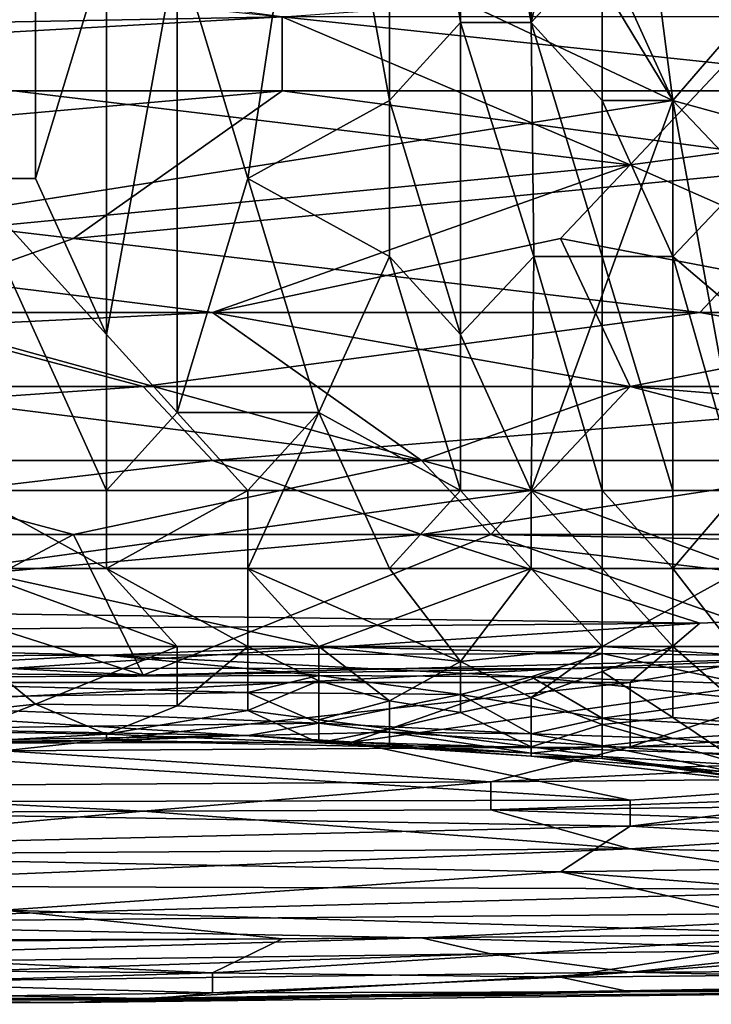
# Model space of a CAD drawing. Extents: x -0.375 to 0.375, y -0.309 to 0.309.
# Tile 118 of 226: x 0.177 to 0.198, y -0.301 to -0.271. Entities that reach past the tile are written whole.
import ezdxf

# ---------------------------------------------------------------- set-up
doc = ezdxf.new("R2010")
doc.units = 0

msp = doc.modelspace()

# ---------------------------------------------------------------- linework, layer by layer
for points in [[(0.196965, -0.273557, 0.449845), (0.184115, -0.25233, 0.449852), (0.181974, -0.266481, 0.449867)], [(0.196965, -0.273557, 0.449845), (0.194823, -0.257047, 0.449837), (0.184115, -0.25233, 0.449852)], [(0.166983, -0.278274, 0.44986), (0.181974, -0.266481, 0.449867), (0.166983, -0.257047, 0.449859)], [(0.186257, -0.261764, 0.347515), (0.188398, -0.257047, 0.345637), (0.188398, -0.273557, 0.346857)], [(0.19054, -0.271198, 0.344584), (0.188398, -0.257047, 0.345637), (0.19054, -0.259406, 0.343813)], [(0.188398, -0.273557, 0.346857), (0.188398, -0.257047, 0.345637), (0.19054, -0.271198, 0.344584)], [(0.214097, -0.278274, 0.449852), (0.222663, -0.257047, 0.449816), (0.194823, -0.257047, 0.449837)], [(0.214097, -0.278274, 0.449852), (0.194823, -0.257047, 0.449837), (0.196965, -0.273557, 0.449845)], [(0.175549, -0.275916, 0.35276), (0.175549, -0.259406, 0.352212), (0.177691, -0.259406, 0.35184)], [(0.177691, -0.275916, 0.352438), (0.175549, -0.275916, 0.35276), (0.177691, -0.259406, 0.35184)], [(0.177691, -0.275916, 0.352438), (0.177691, -0.259406, 0.35184), (0.179832, -0.26884, 0.351516)], [(0.19054, -0.271198, 0.344584), (0.19054, -0.259406, 0.343813), (0.192681, -0.271198, 0.342246)], [(0.19054, -0.259406, 0.343813), (0.192681, -0.259406, 0.341532), (0.192681, -0.271198, 0.342246)], [(0.192681, -0.271198, 0.342246), (0.192681, -0.259406, 0.341532), (0.194823, -0.261764, 0.338864)], [(0.184115, -0.275916, 0.349945), (0.181974, -0.26884, 0.350541), (0.186257, -0.261764, 0.347515)], [(0.184115, -0.275916, 0.349945), (0.186257, -0.261764, 0.347515), (0.188398, -0.273557, 0.346857)], [(0.194823, -0.26884, 0.339116), (0.192681, -0.271198, 0.342246), (0.194823, -0.261764, 0.338864)], [(0.145162, -0.273256, 0.444717), (0.140953, -0.266544, 0.444598), (0.18515, -0.271019, 0.444678)], [(0.166983, -0.278274, 0.44986), (0.196965, -0.273557, 0.449845), (0.181974, -0.266481, 0.449867)], [(0.194823, -0.26884, 0.339116), (0.196965, -0.266481, 0.335457), (0.199003, -0.271198, 0.331558)], [(0.198958, -0.26884, 0.331558), (0.199003, -0.271198, 0.331558), (0.196965, -0.266481, 0.335457)], [(0.161999, -0.271455, 0.554931), (0.18515, -0.271019, 0.554689), (0.168313, -0.268781, 0.556108)], [(0.179832, -0.280633, 0.352137), (0.177691, -0.275916, 0.352438), (0.179832, -0.26884, 0.351516)], [(0.179832, -0.280633, 0.352137), (0.179832, -0.26884, 0.351516), (0.181974, -0.26884, 0.350541)], [(0.181974, -0.282991, 0.351631), (0.179832, -0.280633, 0.352137), (0.181974, -0.26884, 0.350541)], [(0.181974, -0.282991, 0.351631), (0.181974, -0.26884, 0.350541), (0.184115, -0.275916, 0.349945)], [(0.206196, -0.273256, 0.444814), (0.18515, -0.271019, 0.444678), (0.216719, -0.268781, 0.444693)], [(0.194823, -0.26884, 0.339116), (0.194823, -0.273557, 0.339462), (0.192681, -0.271198, 0.342246)], [(0.196965, -0.273557, 0.335791), (0.194823, -0.26884, 0.339116), (0.199003, -0.271198, 0.331558)], [(0.194823, -0.273557, 0.339462), (0.194823, -0.26884, 0.339116), (0.196965, -0.273557, 0.335791)], [(0.145162, -0.273256, 0.444717), (0.18515, -0.271019, 0.444678), (0.18515, -0.273256, 0.444761)], [(0.161999, -0.271455, 0.554931), (0.195673, -0.275494, 0.552225), (0.18515, -0.271019, 0.554689)], [(0.18515, -0.273256, 0.444761), (0.18515, -0.271019, 0.444678), (0.206196, -0.273256, 0.444814)], [(0.18515, -0.271019, 0.554689), (0.195673, -0.275494, 0.552225), (0.199882, -0.271019, 0.554347)], [(0.195673, -0.275494, 0.552225), (0.21251, -0.273256, 0.552796), (0.199882, -0.271019, 0.554347)], [(0.19054, -0.280633, 0.346139), (0.188398, -0.273557, 0.346857), (0.19054, -0.271198, 0.344584)], [(0.19054, -0.280633, 0.346139), (0.19054, -0.271198, 0.344584), (0.192759, -0.278274, 0.343187)], [(0.192759, -0.278274, 0.343187), (0.19054, -0.271198, 0.344584), (0.192681, -0.271198, 0.342246)], [(0.194823, -0.278274, 0.340344), (0.192681, -0.271198, 0.342246), (0.194823, -0.273557, 0.339462)], [(0.192759, -0.278274, 0.343187), (0.192681, -0.271198, 0.342246), (0.194823, -0.278274, 0.340344)], [(0.199206, -0.275916, 0.331558), (0.196965, -0.273557, 0.335791), (0.199003, -0.271198, 0.331558)], [(0.161999, -0.271455, 0.554931), (0.168313, -0.278126, 0.55106), (0.195673, -0.275494, 0.552225)], [(0.159894, -0.275494, 0.444851), (0.145162, -0.273256, 0.444717), (0.18515, -0.273256, 0.444761)], [(0.159894, -0.275494, 0.444851), (0.18515, -0.273256, 0.444761), (0.178836, -0.277731, 0.445087)], [(0.178836, -0.277731, 0.445087), (0.18515, -0.273256, 0.444761), (0.201987, -0.275494, 0.444943)], [(0.201987, -0.275494, 0.444943), (0.18515, -0.273256, 0.444761), (0.206196, -0.273256, 0.444814)], [(0.195673, -0.275494, 0.552225), (0.206196, -0.280149, 0.549124), (0.21251, -0.273256, 0.552796)], [(0.192681, -0.28535, 0.449903), (0.196965, -0.273557, 0.449845), (0.166983, -0.278274, 0.44986)], [(0.188398, -0.278274, 0.34749), (0.184115, -0.275916, 0.349945), (0.188398, -0.273557, 0.346857)], [(0.188398, -0.273557, 0.346857), (0.19054, -0.280633, 0.346139), (0.188398, -0.278274, 0.34749)], [(0.192681, -0.28535, 0.449903), (0.199106, -0.28535, 0.449888), (0.196965, -0.273557, 0.449845)], [(0.194823, -0.278274, 0.340344), (0.194823, -0.273557, 0.339462), (0.196965, -0.278274, 0.336653)], [(0.194823, -0.273557, 0.339462), (0.196965, -0.273557, 0.335791), (0.196965, -0.278274, 0.336653)], [(0.199206, -0.275916, 0.331558), (0.196965, -0.278274, 0.336653), (0.196965, -0.273557, 0.335791)], [(0.199106, -0.28535, 0.449888), (0.214097, -0.278274, 0.449852), (0.196965, -0.273557, 0.449845)], [(0.172522, -0.279969, 0.445373), (0.159894, -0.275494, 0.444851), (0.178836, -0.277731, 0.445087)], [(0.168313, -0.278126, 0.55106), (0.183045, -0.279969, 0.549666), (0.195673, -0.275494, 0.552225)], [(0.197777, -0.279969, 0.445447), (0.178836, -0.277731, 0.445087), (0.201987, -0.275494, 0.444943)], [(0.195673, -0.275494, 0.552225), (0.183045, -0.279969, 0.549666), (0.193568, -0.277731, 0.550961)], [(0.195673, -0.275494, 0.552225), (0.193568, -0.277731, 0.550961), (0.206196, -0.280149, 0.549124)], [(0.197777, -0.279969, 0.445447), (0.201987, -0.275494, 0.444943), (0.220928, -0.279969, 0.445515)], [(0.175549, -0.275916, 0.35276), (0.177691, -0.275916, 0.352438), (0.179832, -0.280633, 0.352137)], [(0.179832, -0.28535, 0.352523), (0.175549, -0.275916, 0.35276), (0.179832, -0.280633, 0.352137)], [(0.175549, -0.28535, 0.353086), (0.175549, -0.275916, 0.35276), (0.179832, -0.28535, 0.352523)], [(0.184115, -0.275916, 0.349945), (0.186257, -0.282991, 0.349715), (0.181974, -0.282991, 0.351631)], [(0.186257, -0.282991, 0.349715), (0.184115, -0.275916, 0.349945), (0.188398, -0.278274, 0.34749)], [(0.199206, -0.275916, 0.331558), (0.199736, -0.280633, 0.331558), (0.196965, -0.278274, 0.336653)], [(0.172522, -0.279969, 0.445373), (0.178836, -0.277731, 0.445087), (0.197777, -0.279969, 0.445447)], [(0.183045, -0.279969, 0.549666), (0.195673, -0.282206, 0.547923), (0.193568, -0.277731, 0.550961)], [(0.195673, -0.282206, 0.547923), (0.206196, -0.280149, 0.549124), (0.193568, -0.277731, 0.550961)], [(0.183045, -0.279969, 0.549666), (0.168313, -0.278126, 0.55106), (0.161999, -0.280992, 0.549124)], [(0.192681, -0.28535, 0.449903), (0.166983, -0.278274, 0.44986), (0.169125, -0.28535, 0.449895)], [(0.186257, -0.282991, 0.349715), (0.188398, -0.278274, 0.34749), (0.19054, -0.28535, 0.347279)], [(0.19054, -0.28535, 0.347279), (0.188398, -0.278274, 0.34749), (0.19054, -0.280633, 0.346139)], [(0.192681, -0.28535, 0.345211), (0.19054, -0.280633, 0.346139), (0.192759, -0.278274, 0.343187)], [(0.194823, -0.28535, 0.342731), (0.192681, -0.28535, 0.345211), (0.192759, -0.278274, 0.343187)], [(0.194823, -0.278274, 0.340344), (0.194823, -0.28535, 0.342731), (0.192759, -0.278274, 0.343187)], [(0.196965, -0.278274, 0.336653), (0.196965, -0.28535, 0.339497), (0.194823, -0.278274, 0.340344)], [(0.196965, -0.28535, 0.339497), (0.194823, -0.28535, 0.342731), (0.194823, -0.278274, 0.340344)], [(0.198978, -0.28535, 0.335434), (0.196965, -0.278274, 0.336653), (0.199736, -0.280633, 0.331558)], [(0.198978, -0.28535, 0.335434), (0.196965, -0.28535, 0.339497), (0.196965, -0.278274, 0.336653)], [(0.143057, -0.282206, 0.445716), (0.172522, -0.279969, 0.445373), (0.18094, -0.282206, 0.445766)], [(0.189359, -0.284444, 0.546307), (0.183045, -0.279969, 0.549666), (0.161999, -0.280992, 0.549124)], [(0.18094, -0.282206, 0.445766), (0.172522, -0.279969, 0.445373), (0.197777, -0.279969, 0.445447)], [(0.18094, -0.282206, 0.445766), (0.197777, -0.279969, 0.445447), (0.210405, -0.282206, 0.445896)], [(0.195673, -0.282206, 0.547923), (0.183045, -0.279969, 0.549666), (0.189359, -0.284444, 0.546307)], [(0.206196, -0.280149, 0.549124), (0.195673, -0.282206, 0.547923), (0.223033, -0.284444, 0.545499)], [(0.210405, -0.282206, 0.445896), (0.197777, -0.279969, 0.445447), (0.220928, -0.279969, 0.445515)], [(0.179832, -0.28535, 0.352523), (0.179832, -0.280633, 0.352137), (0.181974, -0.282991, 0.351631)], [(0.19054, -0.28535, 0.347279), (0.19054, -0.280633, 0.346139), (0.192681, -0.28535, 0.345211)], [(0.189359, -0.284444, 0.546307), (0.161999, -0.280992, 0.549124), (0.170417, -0.284444, 0.546409)], [(0.149371, -0.284444, 0.446233), (0.143057, -0.282206, 0.445716), (0.18094, -0.282206, 0.445766)], [(0.149371, -0.284444, 0.446233), (0.18094, -0.282206, 0.445766), (0.183045, -0.284444, 0.446281)], [(0.183045, -0.284444, 0.446281), (0.18094, -0.282206, 0.445766), (0.210405, -0.282206, 0.445896)], [(0.183045, -0.284444, 0.446281), (0.210405, -0.282206, 0.445896), (0.204091, -0.284444, 0.44637)], [(0.189359, -0.284444, 0.546307), (0.191464, -0.286681, 0.544363), (0.195673, -0.282206, 0.547923)], [(0.191464, -0.286681, 0.544363), (0.214614, -0.28714, 0.543317), (0.195673, -0.282206, 0.547923)], [(0.195673, -0.282206, 0.547923), (0.214614, -0.28714, 0.543317), (0.223033, -0.284444, 0.545499)], [(0.184115, -0.28535, 0.351138), (0.179832, -0.28535, 0.352523), (0.181974, -0.282991, 0.351631)], [(0.186257, -0.282991, 0.349715), (0.184115, -0.28535, 0.351138), (0.181974, -0.282991, 0.351631)], [(0.184115, -0.28535, 0.351138), (0.186257, -0.282991, 0.349715), (0.184115, -0.287708, 0.351772)], [(0.186257, -0.282991, 0.349715), (0.188398, -0.287708, 0.349837), (0.184115, -0.287708, 0.351772)], [(0.188398, -0.287708, 0.349837), (0.186257, -0.282991, 0.349715), (0.19054, -0.28535, 0.347279)], [(0.183045, -0.284444, 0.446281), (0.164103, -0.286681, 0.446937), (0.149371, -0.284444, 0.446233)], [(0.159894, -0.286681, 0.544384), (0.178836, -0.286681, 0.544398), (0.170417, -0.284444, 0.546409)], [(0.183045, -0.284444, 0.446281), (0.189359, -0.286681, 0.447016), (0.164103, -0.286681, 0.446937)], [(0.170417, -0.284444, 0.546409), (0.178836, -0.286681, 0.544398), (0.189359, -0.284444, 0.546307)], [(0.178836, -0.286681, 0.544398), (0.191464, -0.286681, 0.544363), (0.189359, -0.284444, 0.546307)], [(0.204091, -0.284444, 0.44637), (0.189359, -0.286681, 0.447016), (0.183045, -0.284444, 0.446281)], [(0.189359, -0.286681, 0.447016), (0.204091, -0.284444, 0.44637), (0.2083, -0.286681, 0.447149)], [(0.175549, -0.287708, 0.449772), (0.192681, -0.28535, 0.449903), (0.169125, -0.28535, 0.449895)], [(0.179832, -0.287708, 0.352926), (0.175549, -0.28535, 0.353086), (0.179832, -0.28535, 0.352523)], [(0.175549, -0.287708, 0.353281), (0.175549, -0.28535, 0.353086), (0.179832, -0.287708, 0.352926)], [(0.175549, -0.287708, 0.449772), (0.192681, -0.287708, 0.44978), (0.192681, -0.28535, 0.449903)], [(0.179832, -0.287708, 0.352926), (0.179832, -0.28535, 0.352523), (0.184115, -0.28535, 0.351138)], [(0.179832, -0.287708, 0.352926), (0.184115, -0.28535, 0.351138), (0.184115, -0.287708, 0.351772)], [(0.192681, -0.287708, 0.346255), (0.188398, -0.287708, 0.349837), (0.19054, -0.28535, 0.347279)], [(0.19054, -0.28535, 0.347279), (0.192681, -0.28535, 0.345211), (0.192681, -0.287708, 0.346255)], [(0.199106, -0.287708, 0.449794), (0.199106, -0.28535, 0.449888), (0.192681, -0.28535, 0.449903)], [(0.192681, -0.287708, 0.44978), (0.199106, -0.287708, 0.449794), (0.192681, -0.28535, 0.449903)], [(0.194823, -0.287708, 0.343719), (0.192681, -0.287708, 0.346255), (0.192681, -0.28535, 0.345211)], [(0.194823, -0.28535, 0.342731), (0.194823, -0.287708, 0.343719), (0.192681, -0.28535, 0.345211)], [(0.194823, -0.28535, 0.342731), (0.196965, -0.287708, 0.340577), (0.194823, -0.287708, 0.343719)], [(0.196965, -0.287708, 0.340577), (0.194823, -0.28535, 0.342731), (0.196965, -0.28535, 0.339497)], [(0.196965, -0.287708, 0.340577), (0.196965, -0.28535, 0.339497), (0.198978, -0.28535, 0.335434)], [(0.198978, -0.28535, 0.335434), (0.199106, -0.287708, 0.336338), (0.196965, -0.287708, 0.340577)], [(0.178836, -0.286681, 0.544398), (0.159894, -0.286681, 0.544384), (0.174626, -0.288918, 0.542903)], [(0.164103, -0.288918, 0.448009), (0.164103, -0.286681, 0.446937), (0.189359, -0.286681, 0.447016)], [(0.189359, -0.286681, 0.447016), (0.197777, -0.289366, 0.448469), (0.164103, -0.288918, 0.448009)], [(0.18094, -0.290934, 0.541381), (0.178836, -0.286681, 0.544398), (0.174626, -0.288918, 0.542903)], [(0.191464, -0.286681, 0.544363), (0.178836, -0.286681, 0.544398), (0.18094, -0.290934, 0.541381)], [(0.201987, -0.290398, 0.541381), (0.191464, -0.286681, 0.544363), (0.18094, -0.290934, 0.541381)], [(0.2083, -0.288918, 0.448253), (0.189359, -0.286681, 0.447016), (0.2083, -0.286681, 0.447149)], [(0.2083, -0.288918, 0.448253), (0.197777, -0.289366, 0.448469), (0.189359, -0.286681, 0.447016)], [(0.214614, -0.28714, 0.543317), (0.191464, -0.286681, 0.544363), (0.201987, -0.290398, 0.541381)], [(0.169125, -0.290067, 0.448406), (0.186257, -0.290067, 0.448313), (0.175549, -0.287708, 0.449772)], [(0.186257, -0.290067, 0.448313), (0.192681, -0.287708, 0.44978), (0.175549, -0.287708, 0.449772)], [(0.181974, -0.290067, 0.354449), (0.175549, -0.287708, 0.353281), (0.179832, -0.287708, 0.352926)], [(0.175549, -0.290067, 0.354441), (0.175549, -0.287708, 0.353281), (0.181974, -0.290067, 0.354449)], [(0.184115, -0.290067, 0.354013), (0.179832, -0.287708, 0.352926), (0.184115, -0.287708, 0.351772)], [(0.181974, -0.290067, 0.354449), (0.179832, -0.287708, 0.352926), (0.184115, -0.290067, 0.354013)], [(0.184115, -0.287708, 0.351772), (0.19054, -0.290523, 0.350939), (0.186257, -0.290067, 0.352966)], [(0.19054, -0.290523, 0.350939), (0.184115, -0.287708, 0.351772), (0.188398, -0.287708, 0.349837)], [(0.186257, -0.290067, 0.352966), (0.184115, -0.290067, 0.354013), (0.184115, -0.287708, 0.351772)], [(0.186257, -0.290067, 0.448313), (0.194823, -0.290067, 0.448216), (0.192681, -0.287708, 0.44978)], [(0.19054, -0.290523, 0.350939), (0.188398, -0.287708, 0.349837), (0.192681, -0.287708, 0.346255)], [(0.194823, -0.290067, 0.345903), (0.19054, -0.290523, 0.350939), (0.192681, -0.287708, 0.346255)], [(0.194823, -0.290067, 0.345903), (0.192681, -0.287708, 0.346255), (0.194823, -0.287708, 0.343719)], [(0.194823, -0.290067, 0.448216), (0.199106, -0.287708, 0.449794), (0.192681, -0.287708, 0.44978)], [(0.194823, -0.290067, 0.448216), (0.201248, -0.290067, 0.448453), (0.199106, -0.287708, 0.449794)], [(0.194823, -0.290067, 0.345903), (0.194823, -0.287708, 0.343719), (0.196965, -0.290067, 0.342841)], [(0.196965, -0.290067, 0.342841), (0.194823, -0.287708, 0.343719), (0.196965, -0.287708, 0.340577)], [(0.196965, -0.290067, 0.342841), (0.196965, -0.287708, 0.340577), (0.19879, -0.290067, 0.33931)], [(0.196965, -0.287708, 0.340577), (0.199106, -0.287708, 0.336338), (0.19879, -0.290067, 0.33931)], [(0.161999, -0.290786, 0.541381), (0.18094, -0.290934, 0.541381), (0.174626, -0.288918, 0.542903)], [(0.197777, -0.289366, 0.448469), (0.164103, -0.289631, 0.448469), (0.164103, -0.288918, 0.448009)], [(0.195673, -0.291156, 0.449917), (0.197777, -0.289366, 0.448469), (0.2083, -0.288918, 0.448253)], [(0.229347, -0.291156, 0.450217), (0.195673, -0.293105, 0.45234), (0.2083, -0.288918, 0.448253)], [(0.2083, -0.288918, 0.448253), (0.195673, -0.293105, 0.45234), (0.195673, -0.291156, 0.449917)], [(0.164103, -0.289631, 0.448469), (0.197777, -0.289366, 0.448469), (0.170417, -0.291156, 0.449752)], [(0.170417, -0.291156, 0.449752), (0.197777, -0.289366, 0.448469), (0.195673, -0.291156, 0.449917)], [(0.164841, -0.290393, 0.447849), (0.179832, -0.290335, 0.447849), (0.169125, -0.290067, 0.448406)], [(0.169125, -0.290067, 0.448406), (0.179832, -0.290335, 0.447849), (0.186257, -0.290067, 0.448313)], [(0.171266, -0.292493, 0.358692), (0.175549, -0.290067, 0.354441), (0.177691, -0.291817, 0.358692)], [(0.175549, -0.290067, 0.354441), (0.181974, -0.290067, 0.354449), (0.177691, -0.291817, 0.358692)], [(0.181974, -0.290067, 0.354449), (0.181974, -0.291861, 0.358692), (0.177691, -0.291817, 0.358692)], [(0.179832, -0.290335, 0.447849), (0.194823, -0.290277, 0.447849), (0.186257, -0.290067, 0.448313)], [(0.181974, -0.291861, 0.358692), (0.184115, -0.290067, 0.354013), (0.184115, -0.291999, 0.358692)], [(0.184115, -0.290067, 0.354013), (0.181974, -0.291861, 0.358692), (0.181974, -0.290067, 0.354449)], [(0.184115, -0.290067, 0.354013), (0.186257, -0.291111, 0.354816), (0.184115, -0.291999, 0.358692)], [(0.186257, -0.290067, 0.352966), (0.186257, -0.291111, 0.354816), (0.184115, -0.290067, 0.354013)], [(0.186257, -0.290067, 0.448313), (0.194823, -0.290277, 0.447849), (0.194823, -0.290067, 0.448216)], [(0.19054, -0.290523, 0.350939), (0.188398, -0.291713, 0.354816), (0.186257, -0.290067, 0.352966)], [(0.188398, -0.291713, 0.354816), (0.186257, -0.291111, 0.354816), (0.186257, -0.290067, 0.352966)], [(0.194823, -0.290067, 0.345903), (0.192681, -0.29161, 0.350939), (0.19054, -0.290523, 0.350939)], [(0.194823, -0.290067, 0.345903), (0.194823, -0.29082, 0.347063), (0.192681, -0.29161, 0.350939)], [(0.194823, -0.29082, 0.347063), (0.196965, -0.290067, 0.342841), (0.196965, -0.292211, 0.347063)], [(0.194823, -0.290067, 0.345903), (0.196965, -0.290067, 0.342841), (0.194823, -0.29082, 0.347063)], [(0.194823, -0.290067, 0.448216), (0.199106, -0.290338, 0.447849), (0.201248, -0.290067, 0.448453)], [(0.194823, -0.290277, 0.447849), (0.199106, -0.290338, 0.447849), (0.194823, -0.290067, 0.448216)], [(0.196965, -0.292211, 0.347063), (0.196965, -0.290067, 0.342841), (0.199643, -0.292426, 0.343187)], [(0.196965, -0.290067, 0.342841), (0.19879, -0.290067, 0.33931), (0.199643, -0.292426, 0.343187)], [(0.164841, -0.290393, 0.447849), (0.166983, -0.291013, 0.443972), (0.179832, -0.290335, 0.447849)], [(0.166983, -0.291013, 0.443972), (0.186257, -0.290945, 0.443972), (0.179832, -0.290335, 0.447849)], [(0.179832, -0.290335, 0.447849), (0.192681, -0.290987, 0.443972), (0.194823, -0.290277, 0.447849)], [(0.186257, -0.290945, 0.443972), (0.192681, -0.290987, 0.443972), (0.179832, -0.290335, 0.447849)], [(0.192681, -0.290987, 0.443972), (0.199106, -0.291195, 0.443972), (0.194823, -0.290277, 0.447849)], [(0.194823, -0.290277, 0.447849), (0.199106, -0.291195, 0.443972), (0.199106, -0.290338, 0.447849)], [(0.18094, -0.290934, 0.541381), (0.193568, -0.290746, 0.539446), (0.201987, -0.290398, 0.541381)], [(0.204091, -0.290586, 0.539446), (0.193568, -0.290746, 0.539446), (0.187254, -0.292961, 0.535574)], [(0.187254, -0.292961, 0.535574), (0.210405, -0.293663, 0.533639), (0.204091, -0.290586, 0.539446)], [(0.188398, -0.291713, 0.354816), (0.19054, -0.290523, 0.350939), (0.19054, -0.292067, 0.354816)], [(0.19054, -0.290523, 0.350939), (0.192681, -0.29161, 0.350939), (0.19054, -0.292067, 0.354816)], [(0.193568, -0.290746, 0.539446), (0.204091, -0.290586, 0.539446), (0.201987, -0.290398, 0.541381)], [(0.161999, -0.290786, 0.541381), (0.176731, -0.290721, 0.539446), (0.18094, -0.290934, 0.541381)], [(0.166983, -0.291013, 0.443972), (0.184115, -0.291462, 0.424591), (0.186257, -0.290945, 0.443972)], [(0.193568, -0.290746, 0.539446), (0.176731, -0.290721, 0.539446), (0.170417, -0.291928, 0.53751)], [(0.170417, -0.291928, 0.53751), (0.187254, -0.292961, 0.535574), (0.193568, -0.290746, 0.539446)], [(0.176731, -0.290721, 0.539446), (0.193568, -0.290746, 0.539446), (0.18094, -0.290934, 0.541381)], [(0.184115, -0.291462, 0.424591), (0.19054, -0.291515, 0.424591), (0.186257, -0.290945, 0.443972)], [(0.186257, -0.290945, 0.443972), (0.19054, -0.291515, 0.424591), (0.192681, -0.290987, 0.443972)], [(0.192681, -0.29161, 0.350939), (0.194823, -0.29082, 0.347063), (0.194823, -0.292423, 0.350939)], [(0.194823, -0.292423, 0.350939), (0.194823, -0.29082, 0.347063), (0.196965, -0.292211, 0.347063)], [(0.169125, -0.291705, 0.420714), (0.184115, -0.291462, 0.424591), (0.166983, -0.291013, 0.443972)], [(0.195673, -0.291156, 0.449917), (0.176731, -0.293223, 0.45234), (0.170417, -0.291156, 0.449752)], [(0.195673, -0.293105, 0.45234), (0.176731, -0.293223, 0.45234), (0.195673, -0.291156, 0.449917)], [(0.184115, -0.291999, 0.358692), (0.186257, -0.291111, 0.354816), (0.186257, -0.292288, 0.358692)], [(0.186257, -0.292288, 0.358692), (0.186257, -0.291111, 0.354816), (0.188398, -0.291713, 0.354816)], [(0.19054, -0.291515, 0.424591), (0.194823, -0.292239, 0.409085), (0.192681, -0.290987, 0.443972)], [(0.192681, -0.290987, 0.443972), (0.199106, -0.291648, 0.432343), (0.199106, -0.291195, 0.443972)], [(0.194823, -0.292239, 0.409085), (0.199106, -0.291648, 0.432343), (0.192681, -0.290987, 0.443972)], [(0.195673, -0.293105, 0.45234), (0.229347, -0.291156, 0.450217), (0.216719, -0.292944, 0.45234)], [(0.169125, -0.291705, 0.420714), (0.186257, -0.292389, 0.397456), (0.184115, -0.291462, 0.424591)], [(0.186257, -0.292389, 0.397456), (0.19054, -0.291515, 0.424591), (0.184115, -0.291462, 0.424591)], [(0.186257, -0.292389, 0.397456), (0.192681, -0.29271, 0.39358), (0.19054, -0.291515, 0.424591)], [(0.19054, -0.291515, 0.424591), (0.192681, -0.29271, 0.39358), (0.194823, -0.292239, 0.409085)], [(0.173408, -0.292555, 0.397456), (0.186257, -0.292389, 0.397456), (0.169125, -0.291705, 0.420714)], [(0.171266, -0.292493, 0.358692), (0.177691, -0.291817, 0.358692), (0.175549, -0.292653, 0.362569)], [(0.175549, -0.292653, 0.362569), (0.177691, -0.291817, 0.358692), (0.179832, -0.292717, 0.362569)], [(0.177691, -0.291817, 0.358692), (0.181974, -0.291861, 0.358692), (0.179832, -0.292717, 0.362569)], [(0.179832, -0.292717, 0.362569), (0.181974, -0.291861, 0.358692), (0.184115, -0.291999, 0.358692)], [(0.188398, -0.292556, 0.358692), (0.186257, -0.292288, 0.358692), (0.188398, -0.291713, 0.354816)], [(0.188398, -0.291713, 0.354816), (0.19054, -0.292067, 0.354816), (0.188398, -0.292556, 0.358692)], [(0.19054, -0.292067, 0.354816), (0.192681, -0.29161, 0.350939), (0.192681, -0.2931, 0.358692)], [(0.192681, -0.2931, 0.358692), (0.192681, -0.29161, 0.350939), (0.194823, -0.292423, 0.350939)], [(0.194823, -0.292239, 0.409085), (0.201248, -0.292594, 0.412961), (0.199106, -0.291648, 0.432343)], [(0.168313, -0.293017, 0.535574), (0.187254, -0.292961, 0.535574), (0.170417, -0.291928, 0.53751)], [(0.184115, -0.291999, 0.358692), (0.186257, -0.292984, 0.362569), (0.179832, -0.292717, 0.362569)], [(0.186257, -0.292288, 0.358692), (0.186257, -0.292984, 0.362569), (0.184115, -0.291999, 0.358692)], [(0.188398, -0.292556, 0.358692), (0.19054, -0.292067, 0.354816), (0.192681, -0.2931, 0.358692)], [(0.173408, -0.292555, 0.397456), (0.184115, -0.292759, 0.38195), (0.186257, -0.292389, 0.397456)], [(0.184115, -0.292759, 0.38195), (0.188398, -0.292655, 0.389703), (0.186257, -0.292389, 0.397456)], [(0.186257, -0.292288, 0.358692), (0.188398, -0.292556, 0.358692), (0.186257, -0.292984, 0.362569)], [(0.186257, -0.292389, 0.397456), (0.188398, -0.292655, 0.389703), (0.192681, -0.29271, 0.39358)], [(0.194823, -0.292239, 0.409085), (0.192681, -0.29271, 0.39358), (0.196965, -0.292855, 0.397456)], [(0.194823, -0.293399, 0.358692), (0.192681, -0.2931, 0.358692), (0.194823, -0.292423, 0.350939)], [(0.194823, -0.292423, 0.350939), (0.196965, -0.292211, 0.347063), (0.199106, -0.293658, 0.350939)], [(0.201248, -0.292594, 0.412961), (0.194823, -0.292239, 0.409085), (0.196965, -0.292855, 0.397456)], [(0.194823, -0.292423, 0.350939), (0.199106, -0.293658, 0.350939), (0.194823, -0.293399, 0.358692)], [(0.196965, -0.292211, 0.347063), (0.199643, -0.292426, 0.343187), (0.199106, -0.293658, 0.350939)], [(0.169125, -0.293012, 0.385827), (0.184115, -0.292759, 0.38195), (0.173408, -0.292555, 0.397456)], [(0.179832, -0.292899, 0.374198), (0.184115, -0.292759, 0.38195), (0.169125, -0.293012, 0.385827)], [(0.175549, -0.292653, 0.362569), (0.179832, -0.292717, 0.362569), (0.175549, -0.29296, 0.366445)], [(0.175549, -0.29296, 0.366445), (0.179832, -0.292717, 0.362569), (0.179832, -0.292923, 0.366445)], [(0.179832, -0.292717, 0.362569), (0.186257, -0.292984, 0.362569), (0.179832, -0.292923, 0.366445)], [(0.179832, -0.292899, 0.374198), (0.179832, -0.292923, 0.366445), (0.184115, -0.292759, 0.38195)], [(0.179832, -0.292923, 0.366445), (0.188398, -0.293098, 0.366445), (0.184115, -0.292759, 0.38195)], [(0.184115, -0.292759, 0.38195), (0.192681, -0.293296, 0.370321), (0.188398, -0.292655, 0.389703)], [(0.184115, -0.292759, 0.38195), (0.188398, -0.293098, 0.366445), (0.192681, -0.293296, 0.370321)], [(0.186257, -0.292984, 0.362569), (0.188398, -0.292556, 0.358692), (0.188398, -0.293069, 0.362569)], [(0.188398, -0.292556, 0.358692), (0.192681, -0.2931, 0.358692), (0.188398, -0.293069, 0.362569)], [(0.188398, -0.292655, 0.389703), (0.194823, -0.293075, 0.385827), (0.192681, -0.29271, 0.39358)], [(0.188398, -0.292655, 0.389703), (0.192681, -0.293296, 0.370321), (0.194823, -0.293075, 0.385827)], [(0.192681, -0.29271, 0.39358), (0.194823, -0.293075, 0.385827), (0.196965, -0.292855, 0.397456)], [(0.196965, -0.292855, 0.397456), (0.211955, -0.294327, 0.397456), (0.201248, -0.292594, 0.412961)], [(0.15358, -0.294802, 0.531703), (0.195673, -0.294714, 0.531703), (0.168313, -0.293017, 0.535574)], [(0.166983, -0.293227, 0.378074), (0.179832, -0.292899, 0.374198), (0.169125, -0.293012, 0.385827)], [(0.171266, -0.29314, 0.366445), (0.179832, -0.292899, 0.374198), (0.166983, -0.293227, 0.378074)], [(0.168313, -0.293017, 0.535574), (0.195673, -0.294714, 0.531703), (0.187254, -0.292961, 0.535574)], [(0.171266, -0.29314, 0.366445), (0.175549, -0.29296, 0.366445), (0.179832, -0.292899, 0.374198)], [(0.179832, -0.292899, 0.374198), (0.175549, -0.29296, 0.366445), (0.179832, -0.292923, 0.366445)], [(0.179832, -0.292923, 0.366445), (0.186257, -0.292984, 0.362569), (0.188398, -0.293098, 0.366445)], [(0.186257, -0.292984, 0.362569), (0.188398, -0.293069, 0.362569), (0.188398, -0.293098, 0.366445)], [(0.210405, -0.293663, 0.533639), (0.187254, -0.292961, 0.535574), (0.195673, -0.294714, 0.531703)], [(0.195673, -0.293105, 0.45234), (0.216719, -0.292944, 0.45234), (0.191464, -0.294164, 0.454276)], [(0.191464, -0.294164, 0.454276), (0.216719, -0.292944, 0.45234), (0.223033, -0.293893, 0.454276)], [(0.196965, -0.292855, 0.397456), (0.194823, -0.293075, 0.385827), (0.211955, -0.294327, 0.397456)], [(0.191464, -0.294164, 0.454276), (0.166208, -0.29431, 0.454276), (0.176731, -0.293223, 0.45234)], [(0.176731, -0.293223, 0.45234), (0.195673, -0.293105, 0.45234), (0.191464, -0.294164, 0.454276)], [(0.188398, -0.293069, 0.362569), (0.192681, -0.293381, 0.362569), (0.188398, -0.293098, 0.366445)], [(0.188398, -0.293069, 0.362569), (0.192681, -0.2931, 0.358692), (0.192681, -0.293381, 0.362569)], [(0.188398, -0.293098, 0.366445), (0.192681, -0.293381, 0.362569), (0.192681, -0.293296, 0.370321)], [(0.192681, -0.293296, 0.370321), (0.194823, -0.293451, 0.370321), (0.194823, -0.293075, 0.385827)], [(0.192681, -0.2931, 0.358692), (0.194823, -0.293399, 0.358692), (0.192681, -0.293381, 0.362569)], [(0.192681, -0.293296, 0.370321), (0.192681, -0.293381, 0.362569), (0.194823, -0.293451, 0.370321)], [(0.194823, -0.293451, 0.370321), (0.199106, -0.293917, 0.370321), (0.194823, -0.293075, 0.385827)], [(0.199106, -0.293917, 0.370321), (0.211955, -0.294327, 0.397456), (0.194823, -0.293075, 0.385827)], [(0.192681, -0.293381, 0.362569), (0.201248, -0.294347, 0.362569), (0.194823, -0.293451, 0.370321)], [(0.192681, -0.293381, 0.362569), (0.196965, -0.293721, 0.358692), (0.201248, -0.294347, 0.362569)], [(0.194823, -0.293399, 0.358692), (0.196965, -0.293721, 0.358692), (0.192681, -0.293381, 0.362569)], [(0.194823, -0.293399, 0.358692), (0.199106, -0.293658, 0.350939), (0.196965, -0.293721, 0.358692)], [(0.194823, -0.293451, 0.370321), (0.201248, -0.294347, 0.362569), (0.199106, -0.293917, 0.370321)], [(0.191464, -0.295004, 0.456212), (0.223033, -0.293893, 0.454276), (0.223033, -0.294676, 0.456212)], [(0.191464, -0.294164, 0.454276), (0.223033, -0.293893, 0.454276), (0.191464, -0.295004, 0.456212)], [(0.195673, -0.295503, 0.529767), (0.220928, -0.29427, 0.531703), (0.210405, -0.293663, 0.533639)], [(0.195673, -0.294714, 0.531703), (0.195673, -0.295503, 0.529767), (0.210405, -0.293663, 0.533639)], [(0.199106, -0.293658, 0.350939), (0.201248, -0.294118, 0.350939), (0.196965, -0.293721, 0.358692)], [(0.196965, -0.293721, 0.358692), (0.201248, -0.294331, 0.358692), (0.201248, -0.294347, 0.362569)], [(0.196965, -0.293721, 0.358692), (0.201248, -0.294118, 0.350939), (0.201248, -0.294331, 0.358692)], [(0.166208, -0.29431, 0.454276), (0.191464, -0.294164, 0.454276), (0.18094, -0.295048, 0.456212)], [(0.18094, -0.295048, 0.456212), (0.191464, -0.294164, 0.454276), (0.191464, -0.295004, 0.456212)], [(0.15358, -0.295189, 0.456212), (0.166208, -0.29431, 0.454276), (0.18094, -0.295048, 0.456212)], [(0.195673, -0.295503, 0.529767), (0.214614, -0.296586, 0.525896), (0.220928, -0.29427, 0.531703)], [(0.15358, -0.294802, 0.531703), (0.195673, -0.295503, 0.529767), (0.195673, -0.294714, 0.531703)], [(0.15358, -0.294802, 0.531703), (0.161999, -0.29629, 0.527832), (0.195673, -0.295503, 0.529767)], [(0.191464, -0.295004, 0.456212), (0.223033, -0.294676, 0.456212), (0.206196, -0.295533, 0.458147)], [(0.15358, -0.295189, 0.456212), (0.18094, -0.295048, 0.456212), (0.166208, -0.296382, 0.460083)], [(0.166208, -0.296382, 0.460083), (0.18094, -0.295048, 0.456212), (0.195673, -0.296186, 0.460083)], [(0.195673, -0.296186, 0.460083), (0.18094, -0.295048, 0.456212), (0.191464, -0.295004, 0.456212)], [(0.195673, -0.296186, 0.460083), (0.191464, -0.295004, 0.456212), (0.206196, -0.295533, 0.458147)], [(0.161999, -0.29629, 0.527832), (0.193568, -0.296885, 0.525896), (0.195673, -0.295503, 0.529767)], [(0.193568, -0.296885, 0.525896), (0.214614, -0.296586, 0.525896), (0.195673, -0.295503, 0.529767)], [(0.195673, -0.296186, 0.460083), (0.206196, -0.295533, 0.458147), (0.223033, -0.29675, 0.463954)], [(0.176731, -0.298042, 0.522025), (0.193568, -0.296885, 0.525896), (0.161999, -0.29629, 0.527832)], [(0.166208, -0.296382, 0.460083), (0.195673, -0.296186, 0.460083), (0.168313, -0.297312, 0.463954)], [(0.168313, -0.297312, 0.463954), (0.195673, -0.296186, 0.460083), (0.204091, -0.297423, 0.46589)], [(0.195673, -0.296186, 0.460083), (0.223033, -0.29675, 0.463954), (0.204091, -0.297423, 0.46589)], [(0.193568, -0.296885, 0.525896), (0.206196, -0.29785, 0.522025), (0.214614, -0.296586, 0.525896)], [(0.176731, -0.298042, 0.522025), (0.201987, -0.298774, 0.518153), (0.193568, -0.296885, 0.525896)], [(0.193568, -0.296885, 0.525896), (0.201987, -0.298774, 0.518153), (0.206196, -0.29785, 0.522025)], [(0.168313, -0.297312, 0.463954), (0.204091, -0.297423, 0.46589), (0.166208, -0.298433, 0.469761)], [(0.166208, -0.298433, 0.469761), (0.204091, -0.297423, 0.46589), (0.206196, -0.298098, 0.469761)], [(0.161999, -0.298996, 0.518153), (0.18515, -0.298914, 0.518153), (0.176731, -0.298042, 0.522025)], [(0.166208, -0.298433, 0.469761), (0.206196, -0.298098, 0.469761), (0.189359, -0.298877, 0.473633)], [(0.18515, -0.298914, 0.518153), (0.201987, -0.298774, 0.518153), (0.176731, -0.298042, 0.522025)], [(0.189359, -0.298877, 0.473633), (0.206196, -0.298098, 0.469761), (0.201987, -0.299246, 0.477504)], [(0.172522, -0.299004, 0.473633), (0.166208, -0.298433, 0.469761), (0.189359, -0.298877, 0.473633)], [(0.15358, -0.29973, 0.514282), (0.183045, -0.299936, 0.512346), (0.161999, -0.298996, 0.518153)], [(0.189359, -0.298877, 0.473633), (0.191464, -0.29936, 0.477504), (0.157789, -0.299807, 0.47944)], [(0.172522, -0.299004, 0.473633), (0.189359, -0.298877, 0.473633), (0.157789, -0.299807, 0.47944)], [(0.161999, -0.298996, 0.518153), (0.183045, -0.299936, 0.512346), (0.18515, -0.298914, 0.518153)], [(0.183045, -0.299936, 0.512346), (0.193568, -0.300066, 0.510411), (0.201987, -0.298774, 0.518153)], [(0.18515, -0.298914, 0.518153), (0.183045, -0.299936, 0.512346), (0.201987, -0.298774, 0.518153)], [(0.191464, -0.29936, 0.477504), (0.189359, -0.298877, 0.473633), (0.201987, -0.299246, 0.477504)], [(0.193568, -0.300066, 0.510411), (0.2083, -0.299036, 0.516218), (0.201987, -0.298774, 0.518153)], [(0.191464, -0.29936, 0.477504), (0.201987, -0.299246, 0.477504), (0.195673, -0.299916, 0.483311)], [(0.193568, -0.300066, 0.510411), (0.220928, -0.299817, 0.508475), (0.2083, -0.299036, 0.516218)], [(0.201987, -0.299246, 0.477504), (0.210405, -0.299863, 0.485247), (0.195673, -0.299916, 0.483311)], [(0.157789, -0.299807, 0.47944), (0.191464, -0.29936, 0.477504), (0.161999, -0.300347, 0.485247)], [(0.161999, -0.300347, 0.485247), (0.191464, -0.29936, 0.477504), (0.195673, -0.299916, 0.483311)], [(0.15358, -0.29973, 0.514282), (0.172522, -0.300253, 0.510411), (0.183045, -0.299936, 0.512346)], [(0.220928, -0.299817, 0.508475), (0.193568, -0.300066, 0.510411), (0.195673, -0.300515, 0.504604)], [(0.195673, -0.300515, 0.504604), (0.216719, -0.30026, 0.502668), (0.220928, -0.299817, 0.508475)], [(0.195673, -0.299916, 0.483311), (0.210405, -0.299863, 0.485247), (0.210405, -0.300238, 0.491054)], [(0.161999, -0.300347, 0.485247), (0.195673, -0.299916, 0.483311), (0.18094, -0.300711, 0.49299)], [(0.172522, -0.300253, 0.510411), (0.183045, -0.300545, 0.506539), (0.183045, -0.299936, 0.512346)], [(0.18094, -0.300711, 0.49299), (0.195673, -0.299916, 0.483311), (0.210405, -0.300238, 0.491054)], [(0.193568, -0.300066, 0.510411), (0.183045, -0.299936, 0.512346), (0.183045, -0.300545, 0.506539)], [(0.183045, -0.300545, 0.506539), (0.195673, -0.300515, 0.504604), (0.193568, -0.300066, 0.510411)], [(0.166208, -0.300717, 0.491054), (0.161999, -0.300347, 0.485247), (0.18094, -0.300711, 0.49299)], [(0.168313, -0.300756, 0.504604), (0.183045, -0.300545, 0.506539), (0.172522, -0.300253, 0.510411)], [(0.18094, -0.300711, 0.49299), (0.210405, -0.300238, 0.491054), (0.206196, -0.300505, 0.496861)], [(0.195673, -0.300515, 0.504604), (0.206196, -0.300505, 0.496861), (0.216719, -0.30026, 0.502668)], [(0.149371, -0.300871, 0.502668), (0.178836, -0.300835, 0.498797), (0.168313, -0.300756, 0.504604)], [(0.155685, -0.300891, 0.494925), (0.18094, -0.300711, 0.49299), (0.178836, -0.300835, 0.498797)], [(0.166208, -0.300717, 0.491054), (0.18094, -0.300711, 0.49299), (0.155685, -0.300891, 0.494925)], [(0.168313, -0.300756, 0.504604), (0.18094, -0.300753, 0.502668), (0.183045, -0.300545, 0.506539)], [(0.168313, -0.300756, 0.504604), (0.178836, -0.300835, 0.498797), (0.18094, -0.300753, 0.502668)], [(0.178836, -0.300835, 0.498797), (0.18094, -0.300711, 0.49299), (0.206196, -0.300505, 0.496861)], [(0.178836, -0.300835, 0.498797), (0.206196, -0.300505, 0.496861), (0.195673, -0.300515, 0.504604)], [(0.18094, -0.300753, 0.502668), (0.178836, -0.300835, 0.498797), (0.195673, -0.300515, 0.504604)], [(0.183045, -0.300545, 0.506539), (0.18094, -0.300753, 0.502668), (0.195673, -0.300515, 0.504604)], [(0.149371, -0.300871, 0.502668), (0.155685, -0.300891, 0.494925), (0.178836, -0.300835, 0.498797)]]:
    msp.add_3dface(points)

doc.saveas('drawing.dxf')
